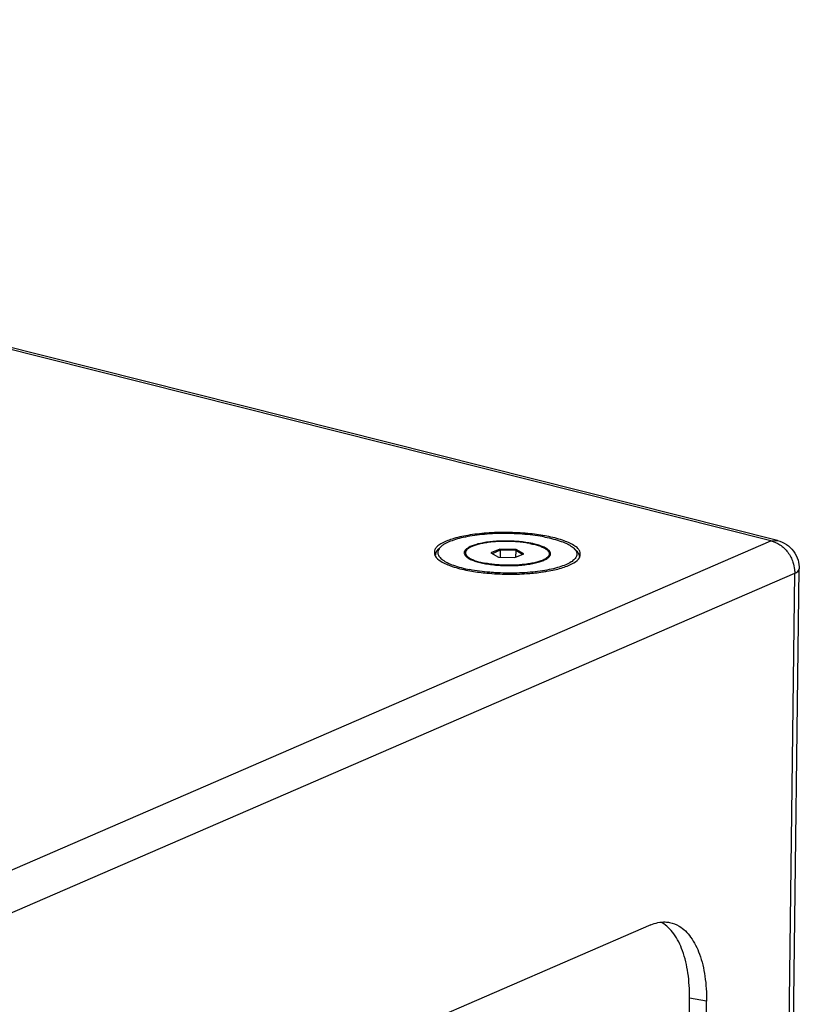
# Paper-space layout 'Layout1' of a CAD drawing. Header units: inches. Extents: x 29 to 351, y 58 to 234.
# Tile 67 of 104: x 82 to 88, y 189 to 197. Entities that reach past the tile are written whole.
import ezdxf

# ---------------------------------------------------------------- set-up
doc = ezdxf.new("R2010")
doc.units = ezdxf.units.IN
doc.header["$LTSCALE"] = 1.1
doc.header["$MEASUREMENT"] = 0
doc.layers.get('0').update_dxf_attribs({"linetype": 'CONTINUOUS'})
for name, color, linetype in [('02___PRT_ALL_AXES', 7, 'CONTINUOUS'), ('3_ALL_AXES', 7, 'CONTINUOUS'), ('7_ALL_FEATURES', 7, 'CONTINUOUS')]:
    doc.layers.add(name, color=color, linetype=linetype)

psp = doc.layouts.get("Layout1")

# ---------------------------------------------------------------- linework, layer by layer
at = {"color": 7, "linetype": 'Continuous'}
for p, q in [((85.7812, 193.0062), (85.7076, 192.9743)), ((85.7076, 192.9743), (85.7703, 192.9391)), ((85.7853, 192.9963), (85.7193, 192.9677)), ((85.7703, 192.9391), (85.9065, 192.9358)), ((85.7812, 193.0062), (85.7853, 192.9963)), ((85.9174, 193.0029), (85.7812, 193.0062)), ((85.7853, 192.9963), (85.7846, 192.9387)), ((85.9124, 192.9932), (85.7853, 192.9963)), ((85.9065, 192.9358), (85.9801, 192.9677)), ((85.9124, 192.9932), (85.9118, 192.938)), ((85.9174, 193.0029), (85.9124, 192.9932)), ((85.9676, 192.9622), (85.9124, 192.9932)), ((85.9801, 192.9677), (85.9174, 193.0029))]:
    psp.add_line(p, q, dxfattribs=at)
at = {"layer": '02___PRT_ALL_AXES', "color": 7, "linetype": 'Continuous'}
for p, q in [((85.4994, 192.9752), (85.4991, 192.9525)), ((86.1883, 192.9668), (86.188, 192.9432))]:
    psp.add_line(p, q, dxfattribs=at)
for points, start_tangent, end_tangent in [([(86.0297, 193.0516), (85.9844, 193.0591), (85.936, 193.0646), (85.8855, 193.068), (85.8341, 193.0693), (85.7828, 193.0683), (85.733, 193.0652), (85.6856, 193.06), (85.6418, 193.0528), (85.6025, 193.0438), (85.5685, 193.0331), (85.5408, 193.0211), (85.5198, 193.0079), (85.506, 192.9939), (85.4998, 192.9794), (85.4994, 192.9752)], (-0.981705, 0.190408), (-0.004628, -0.999989)), ([(86.0297, 193.0516), (86.0709, 193.0423), (86.107, 193.0314), (86.1372, 193.0192), (86.1608, 193.0059), (86.1774, 192.9918), (86.1865, 192.9773), (86.1883, 192.9668)], (0.981705, -0.190408), (-0.004628, -0.999989)), ([(85.4994, 192.9752), (85.5012, 192.9647), (85.5104, 192.9502), (85.5269, 192.9361), (85.5506, 192.9228), (85.5808, 192.9106), (85.6168, 192.8997), (85.658, 192.8904)], (-0.004628, -0.999989), (0.981705, -0.190408)), ([(86.1883, 192.9668), (86.188, 192.9626), (86.1817, 192.9481), (86.168, 192.9341), (86.147, 192.9209), (86.1402, 192.9176)], (-0.004628, -0.999989), (-0.90474, -0.425964)), ([(86.1402, 192.9176), (86.1192, 192.9089), (86.0852, 192.8982), (86.0459, 192.8892), (86.0021, 192.882), (85.9547, 192.8768), (85.9049, 192.8737), (85.8537, 192.8727), (85.8022, 192.874), (85.7517, 192.8774), (85.7033, 192.8829), (85.658, 192.8904)], (-0.90474, -0.425964), (-0.981705, 0.190408))]:
    psp.add_spline(points, degree=3, dxfattribs=dict(at, start_tangent=start_tangent, end_tangent=end_tangent))
at = {"layer": '3_ALL_AXES', "color": 7, "linetype": 'Continuous'}
for p, q in [((86.1678, 193.1115), (86.1533, 193.1142)), ((85.2497, 192.9531), (85.2515, 192.9492)), ((86.4359, 192.9352), (86.4382, 192.9402)), ((85.5199, 192.8305), (85.5517, 192.8247)), ((86.0023, 192.8041), (86.0137, 192.8049)), ((86.1691, 192.8235), (86.1881, 192.8269))]:
    psp.add_line(p, q, dxfattribs=at)
for points, start_tangent, end_tangent in [([(86.1533, 193.1142), (86.0123, 193.1334), (85.8431, 193.1422), (85.674, 193.1371), (85.5186, 193.1185), (85.3896, 193.088), (85.2974, 193.048)], (-0.983669, 0.179987), (-0.863309, -0.504675)), ([(86.3896, 193.0362), (86.2971, 193.0782), (86.1678, 193.1115)], (-0.857457, 0.514556), (-0.981705, 0.190408)), ([(85.2653, 193.0247), (85.2495, 193.0018)], (-0.711356, -0.702832), (-0.371363, -0.928488)), ([(85.2974, 193.048), (85.2653, 193.0247)], (-0.863309, -0.504675), (-0.711356, -0.702832)), ([(86.4234, 193.0108), (86.3896, 193.0362)], (-0.691318, 0.72255), (-0.857457, 0.514556)), ([(85.2451, 192.9783), (85.2497, 192.9531)], (-0.006667, -0.999978), (0.373543, -0.927613)), ([(85.2495, 193.0018), (85.2451, 192.9783)], (-0.371363, -0.928488), (-0.006667, -0.999978)), ([(85.2515, 192.9492), (85.2981, 192.9058)], (0.439956, -0.898019), (0.857457, -0.514556)), ([(86.3903, 192.894), (86.4359, 192.9352)], (0.863309, 0.504675), (0.458796, 0.888541)), ([(86.438, 192.9889), (86.4234, 193.0108)], (-0.373543, 0.927613), (-0.691318, 0.72255)), ([(86.4426, 192.9637), (86.438, 192.9889)], (0.006667, 0.999978), (-0.373543, 0.927613)), ([(86.4382, 192.9402), (86.4426, 192.9637)], (0.371363, 0.928488), (0.006667, 0.999978)), ([(85.2981, 192.9058), (85.3906, 192.8638), (85.5199, 192.8305)], (0.857457, -0.514556), (0.981705, -0.190408)), ([(86.1881, 192.8269), (86.2981, 192.854), (86.3903, 192.894)], (0.98296, 0.183817), (0.863309, 0.504675)), ([(85.5517, 192.8247), (85.6755, 192.8086), (85.8446, 192.7998), (86.0023, 192.8041)], (0.985789, -0.16799), (0.997775, 0.066667)), ([(86.0137, 192.8049), (86.1322, 192.8176)], (0.99736, 0.07261), (0.989631, 0.143634)), ([(86.1322, 192.8176), (86.1691, 192.8235)], (0.989631, 0.143634), (0.985563, 0.16931))]:
    psp.add_spline(points, degree=3, dxfattribs=dict(at, start_tangent=start_tangent, end_tangent=end_tangent))
at = {"layer": '7_ALL_FEATURES', "color": 7, "linetype": 'Continuous'}
for p, q in [((88.0062, 193.0726), (71.025, 197.3496)), ((88.0611, 193.0753), (71.0757, 197.3534)), ((81.3899, 190.2034), (88.0062, 193.0726)), ((85.2995, 193.0261), (85.2805, 193.0091)), ((88.0062, 193.0726), (88.0611, 193.0753)), ((86.3894, 193.0127), (86.408, 192.9953)), ((81.586, 189.9384), (88.2023, 192.8077)), ((87.8094, 160.6738), (88.2023, 192.8077)), ((87.8467, 160.7095), (88.2396, 192.8434)), ((87.021, 189.9195), (82.7089, 188.0495)), ((87.1142, 189.9365), (87.1112, 189.9383)), ((87.1977, 177.7726), (87.3389, 189.319)), ((87.4781, 189.292), (87.3389, 189.319)), ((87.3369, 177.7456), (87.4781, 189.292))]:
    psp.add_line(p, q, dxfattribs=at)
for points, start_tangent, end_tangent in [([(86.1519, 193.1046), (86.0729, 193.1175), (85.9883, 193.1268), (85.9001, 193.1323), (85.8105, 193.1339), (85.7218, 193.1314), (85.6361, 193.1249), (85.5555, 193.1147), (85.482, 193.1009), (85.4174, 193.084), (85.3633, 193.0642), (85.321, 193.0422), (85.2994, 193.0261)], (-0.981705, 0.190408), (-0.744706, -0.667393)), ([(86.1519, 193.1046), (86.2233, 193.0883), (86.2853, 193.0692), (86.3365, 193.0477), (86.3755, 193.0243), (86.3895, 193.0128)], (0.981705, -0.190408), (0.729651, -0.68382)), ([(85.2994, 193.0261), (85.2916, 193.0184), (85.2829, 193.0076)], (-0.744706, -0.667393), (-0.558235, -0.829683)), ([(85.5456, 193.0289), (85.5182, 193.0144), (85.4996, 192.9988), (85.4905, 192.9824), (85.4896, 192.9753)], (-0.917444, -0.397864), (-0.007531, -0.999972)), ([(86.0303, 193.0548), (86.0097, 193.0584), (85.956, 193.0656), (85.8991, 193.0702), (85.8407, 193.0721), (85.7825, 193.0712), (85.7259, 193.0676), (85.6725, 193.0613), (85.6238, 193.0526), (85.5811, 193.0417), (85.5456, 193.0289)], (-0.982838, 0.184472), (-0.917444, -0.397864)), ([(86.1981, 192.9667), (86.1967, 192.9763), (86.1865, 192.9928), (86.1671, 193.0088), (86.1388, 193.0237), (86.1024, 193.0372), (86.059, 193.0488), (86.0303, 193.0548)], (0.007531, 0.999972), (-0.982838, 0.184472)), ([(88.0062, 193.0726), (88.0812, 193.0412)], (0.981705, -0.190408), (0.83424, -0.551401)), ([(88.0611, 193.0753), (88.1337, 193.0433), (88.1919, 192.9886), (88.2296, 192.9145)], (0.969715, -0.244238), (0.289148, -0.957284)), ([(88.0812, 193.0412), (88.1456, 192.9796)], (0.83424, -0.551401), (0.596797, -0.802392)), ([(85.2804, 193.0091), (85.2723, 193.0011), (85.256, 192.9753), (85.2532, 192.9594)], (-0.744747, -0.667347), (-0.017773, -0.999842)), ([(85.2829, 193.0076), (85.2758, 192.9934), (85.274, 192.9679), (85.2862, 192.9425), (85.3122, 192.9177), (85.3512, 192.8943), (85.4024, 192.8728), (85.4645, 192.8537), (85.5359, 192.8374)], (-0.558235, -0.829683), (0.981705, -0.190408)), ([(85.4896, 192.9753), (85.491, 192.9657), (85.4986, 192.9521)], (-0.007531, -0.999972), (0.629305, -0.777158)), ([(85.4986, 192.9521), (85.5012, 192.9492), (85.5207, 192.9332), (85.549, 192.9183), (85.5853, 192.9048), (85.6287, 192.8932), (85.678, 192.8836), (85.7318, 192.8764), (85.7886, 192.8718), (85.847, 192.87), (85.9052, 192.8708), (85.9618, 192.8744), (86.0152, 192.8807), (86.0639, 192.8894), (86.1066, 192.9003), (86.1422, 192.9131)], (0.629305, -0.777158), (0.917444, 0.397864)), ([(86.4053, 192.9941), (86.4137, 192.9741), (86.4119, 192.9486), (86.3961, 192.9236), (86.3667, 192.8998), (86.3245, 192.8778), (86.2704, 192.858), (86.2058, 192.8411), (86.1323, 192.8273), (86.0516, 192.8171), (85.9659, 192.8106), (85.8772, 192.8082), (85.7876, 192.8097), (85.7415, 192.812)], (0.540355, -0.841437), (-0.998007, 0.063106)), ([(86.1422, 192.9131), (86.1696, 192.9276), (86.188, 192.9432)], (0.917444, 0.397864), (0.653463, 0.756959)), ([(86.188, 192.9432), (86.1972, 192.9596), (86.1981, 192.9667)], (0.653463, 0.756959), (0.007531, 0.999972)), ([(86.3895, 193.0128), (86.4015, 192.9995), (86.4053, 192.9941)], (0.729651, -0.68382), (0.540355, -0.841437)), ([(86.4081, 192.9953), (86.4205, 192.9817), (86.4331, 192.9553), (86.434, 192.9449)], (0.72961, -0.683863), (-0.017773, -0.999842)), ([(88.1456, 192.9796), (88.1881, 192.8976)], (0.596797, -0.802392), (0.312778, -0.949826)), ([(88.1881, 192.8976), (88.201, 192.8371)], (0.312778, -0.949826), (0.099041, -0.995083)), ([(88.2296, 192.9145), (88.2396, 192.8434)], (0.289148, -0.957284), (-0.012004, -0.999928)), ([(85.7415, 192.812), (85.6994, 192.8152), (85.6148, 192.8245), (85.5359, 192.8374)], (-0.998007, 0.063106), (-0.981705, 0.190408)), ([(88.201, 192.8371), (88.2023, 192.8077)], (0.099041, -0.995083), (-0.012225, -0.999925)), ([(88.2023, 192.8077), (88.2345, 192.8297), (88.2383, 192.8434)], (0.917444, 0.397864), (0.046487, 0.998919)), ([(87.021, 189.9195), (87.1401, 189.9437)], (0.917444, 0.397864), (0.999198, -0.04005)), ([(87.1401, 189.9437), (87.1754, 189.9395)], (0.999198, -0.04005), (0.980877, -0.194628)), ([(87.3389, 189.319), (87.326, 189.5246), (87.2812, 189.7074), (87.2091, 189.8468), (87.1142, 189.9365)], (0.012225, 0.999925), (-0.860374, 0.509664)), ([(87.1754, 189.9395), (87.2534, 189.9095), (87.3483, 189.8198), (87.4204, 189.6804), (87.4652, 189.4976), (87.4781, 189.292)], (0.980877, -0.194628), (-0.012225, -0.999925))]:
    psp.add_spline(points, degree=3, dxfattribs=dict(at, start_tangent=start_tangent, end_tangent=end_tangent))

doc.saveas('drawing.dxf')
